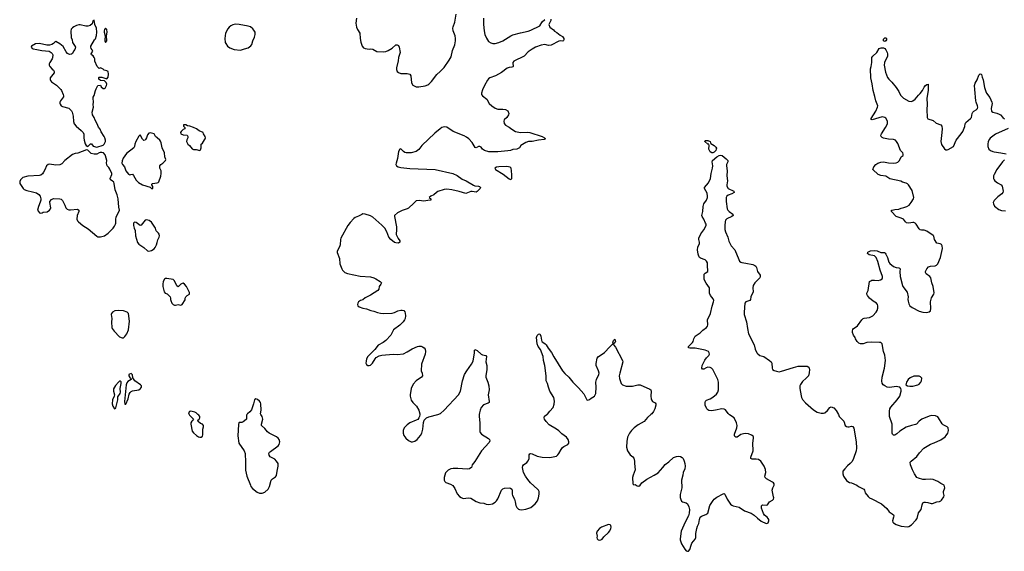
# Model space of a CAD drawing. Header units: inches. Extents: x 2005975 to 2217453, y 644152 to 846769.
# Tile 17 of 162: x 2047840 to 2063310, y 697852 to 706204. Entities that reach past the tile are written whole.
import ezdxf

# ---------------------------------------------------------------- set-up
doc = ezdxf.new("R2010")
doc.units = ezdxf.units.IN
doc.header["$MEASUREMENT"] = 0
for name, color, linetype in [('C0659', 7, 'Continuous'), ('C0669', 7, 'Continuous'), ('C0740', 7, 'Continuous'), ('C0750', 7, 'Continuous'), ('C0760', 7, 'Continuous')]:
    doc.layers.add(name, color=color, linetype=linetype)

msp = doc.modelspace()

# ---------------------------------------------------------------- linework, layer by layer
at = {"layer": 'C0659', "color": 6, "elevation": 400}
for points in [[(2050505, 700000), (2050510, 699991), (2050572, 699930), (2050562, 699910), (2050544, 699896), (2050530, 699870), (2050529, 699850), (2050550, 699741), (2050570, 699711), (2050619, 699670), (2050651, 699650), (2050670, 699644), (2050690, 699645), (2050710, 699659), (2050719, 699681), (2050719, 699770), (2050728, 699810), (2050726, 699830), (2050710, 699847), (2050681, 699861), (2050642, 699890), (2050638, 699910), (2050662, 699930), (2050669, 699950), (2050669, 699970), (2050653, 699990), (2050641, 700000)], [(2051411, 700000), (2051404, 699990), (2051401, 699970), (2051404, 699930), (2051399, 699921), (2051350, 699885), (2051330, 699878), (2051290, 699876), (2051285, 699870), (2051277, 699843), (2051267, 699667), (2051284, 699550), (2051368, 699430), (2051384, 699390), (2051390, 699250), (2051388, 699128), (2051407, 699030), (2051464, 698890), (2051473, 698870), (2051500, 698840), (2051570, 698781), (2051610, 698767), (2051650, 698767), (2051690, 698779), (2051746, 698830), (2051764, 698870), (2051792, 698968), (2051810, 698990), (2051858, 699022), (2051875, 699045), (2051883, 699110), (2051901, 699190), (2051899, 699230), (2051877, 699270), (2051850, 699298), (2051774, 699334), (2051760, 699360), (2051756, 699390), (2051765, 699410), (2051778, 699422), (2051900, 699510), (2051916, 699530), (2051928, 699570), (2051916, 699610), (2051901, 699630), (2051874, 699650), (2051760, 699710), (2051735, 699730), (2051690, 699782), (2051640, 699830), (2051637, 699850), (2051660, 699930), (2051652, 699972), (2051630, 700000)], [(2054125, 700000), (2054123, 699970), (2054113, 699947), (2054095, 699925), (2054070, 699910), (2053970, 699870), (2053930, 699841), (2053883, 699790), (2053866, 699750), (2053864, 699710), (2053877, 699670), (2053909, 699630), (2053950, 699593), (2053990, 699573), (2054010, 699571), (2054050, 699584), (2054083, 699610), (2054138, 699670), (2054159, 699710), (2054176, 699770), (2054185, 699875), (2054196, 699910), (2054210, 699930), (2054232, 699950), (2054270, 699967), (2054410, 700000), (2054411, 700000)], [(2055061, 700000), (2055059, 699970), (2055071, 699870), (2055069, 699769), (2055071, 699731), (2055077, 699717), (2055098, 699690), (2055204, 699624), (2055219, 699610), (2055227, 699587), (2055217, 699563), (2055093, 699430), (2054990, 699263), (2054950, 699213), (2054936, 699170), (2054930, 699164), (2054907, 699150), (2054870, 699141), (2054725, 699155), (2054650, 699153), (2054613, 699147), (2054570, 699128), (2054530, 699086), (2054510, 699010), (2054510, 698970), (2054518, 698950), (2054535, 698935), (2054610, 698907), (2054645, 698885), (2054677, 698837), (2054715, 698755), (2054750, 698712), (2054776, 698696), (2054810, 698683), (2054890, 698691), (2054930, 698686), (2055012, 698632), (2055070, 698616), (2055130, 698608), (2055170, 698591), (2055210, 698588), (2055270, 698597), (2055310, 698623), (2055330, 698647), (2055350, 698679), (2055408, 698810), (2055418, 698822), (2055430, 698832), (2055457, 698843), (2055530, 698849), (2055550, 698845), (2055572, 698830), (2055578, 698810), (2055577, 698750), (2055581, 698730), (2055615, 698670), (2055626, 698630), (2055633, 698570), (2055650, 698539), (2055675, 698515), (2055690, 698507), (2055724, 698504), (2055790, 698512), (2055870, 698542), (2055940, 698600), (2055974, 698646), (2055993, 698690), (2056001, 698750), (2055999, 698790), (2055991, 698811), (2055975, 698830), (2055867, 698927), (2055821, 698981), (2055786, 699030), (2055756, 699090), (2055740, 699170), (2055745, 699195), (2055756, 699210), (2055810, 699247), (2055830, 699273), (2055846, 699310), (2055847, 699370), (2055856, 699384), (2055870, 699389), (2055890, 699386), (2055970, 699345), (2056050, 699329), (2056170, 699325), (2056250, 699340), (2056272, 699348), (2056293, 699367), (2056311, 699389), (2056346, 699454), (2056370, 699483), (2056390, 699498), (2056452, 699530), (2056466, 699550), (2056470, 699570), (2056456, 699610), (2056430, 699646), (2056356, 699696), (2056310, 699743), (2056275, 699770), (2056161, 699841), (2056110, 699891), (2056083, 699930), (2056078, 699950), (2056083, 699977), (2056121, 700000)], [(2057755, 700000), (2057706, 699954), (2057652, 699890), (2057559, 699841), (2057492, 699790), (2057450, 699752), (2057420, 699710), (2057390, 699645), (2057377, 699577), (2057376, 699490), (2057390, 699430), (2057430, 699370), (2057474, 699334), (2057490, 699313), (2057501, 699270), (2057500, 699230), (2057509, 699130), (2057476, 699050), (2057470, 699010), (2057472, 698912), (2057490, 698894), (2057510, 698902), (2057543, 698883), (2057570, 698877), (2057590, 698889), (2057614, 698930), (2057692, 698988), (2057810, 699047), (2057870, 699087), (2057946, 699170), (2057982, 699218), (2058040, 699260), (2058110, 699326), (2058157, 699343), (2058190, 699349), (2058224, 699344), (2058250, 699327), (2058263, 699310), (2058281, 699270), (2058291, 699230), (2058294, 699190), (2058290, 699150), (2058264, 699090), (2058259, 699050), (2058238, 698970), (2058244, 698850), (2058216, 698744), (2058217, 698697), (2058225, 698665), (2058239, 698639), (2058251, 698630), (2058310, 698613), (2058330, 698598), (2058355, 698550), (2058363, 698510), (2058359, 698450), (2058349, 698410), (2058293, 698310), (2058233, 698170), (2058216, 698050), (2058215, 698030), (2058236, 697970), (2058290, 697885), (2058310, 697862), (2058330, 697852), (2058350, 697852), (2058370, 697882), (2058389, 697950), (2058402, 697978), (2058455, 698045), (2058461, 698070), (2058463, 698130), (2058480, 698210), (2058491, 698249), (2058510, 698290), (2058518, 698350), (2058531, 698389), (2058550, 698403), (2058619, 698430), (2058650, 698450), (2058682, 698570), (2058733, 698650), (2058750, 698670), (2058795, 698705), (2058890, 698757), (2058910, 698758), (2058920, 698750), (2058954, 698670), (2059010, 698594), (2059030, 698577), (2059050, 698567), (2059144, 698544), (2059230, 698490), (2059330, 698452), (2059380, 698420), (2059430, 698371), (2059490, 698327), (2059570, 698291), (2059590, 698292), (2059599, 698301), (2059609, 698330), (2059609, 698350), (2059601, 698370), (2059584, 698390), (2059541, 698421), (2059524, 698444), (2059494, 698530), (2059493, 698567), (2059510, 698582), (2059570, 698575), (2059590, 698583), (2059619, 698630), (2059667, 698653), (2059682, 698670), (2059687, 698690), (2059684, 698710), (2059664, 698810), (2059673, 698847), (2059696, 698890), (2059694, 698910), (2059682, 698930), (2059670, 698939), (2059573, 698993), (2059552, 699010), (2059545, 699030), (2059563, 699090), (2059559, 699139), (2059539, 699190), (2059486, 699266), (2059450, 699292), (2059410, 699299), (2059350, 699297), (2059327, 699310), (2059327, 699330), (2059365, 699430), (2059357, 699550), (2059368, 699628), (2059368, 699650), (2059362, 699662), (2059339, 699679), (2059290, 699696), (2059250, 699702), (2059210, 699700), (2059170, 699686), (2059110, 699644), (2059090, 699643), (2059076, 699656), (2059071, 699670), (2059072, 699690), (2059106, 699790), (2059111, 699830), (2059100, 699870), (2059065, 699950), (2058990, 699998), (2058988, 700000)]]:
    msp.add_lwpolyline(points, dxfattribs=at)
msp.add_lwpolyline([(2057090, 698272), (2056981, 698230), (2056951, 698210), (2056915, 698170), (2056904, 698136), (2056911, 698090), (2056906, 698070), (2056911, 698050), (2056930, 698031), (2056950, 698027), (2056970, 698031), (2056990, 698043), (2057019, 698081), (2057090, 698148), (2057110, 698175), (2057130, 698210), (2057133, 698230), (2057130, 698255), (2057115, 698270)], close=True, dxfattribs=at)
at = {"layer": 'C0669', "color": 6, "elevation": 400}
msp.add_lwpolyline([(2060702, 700000), (2060717, 699970), (2060790, 699896), (2060811, 699830), (2060830, 699815), (2060850, 699810), (2060870, 699809), (2060910, 699816), (2060930, 699812), (2060946, 699786), (2060984, 699570), (2060986, 699473), (2060982, 699430), (2060941, 699310), (2060918, 699262), (2060890, 699230), (2060845, 699195), (2060802, 699150), (2060775, 699110), (2060771, 699070), (2060783, 699030), (2060830, 698966), (2060850, 698947), (2060875, 698935), (2060910, 698928), (2060990, 698893), (2061021, 698870), (2061101, 698830), (2061113, 698810), (2061123, 698770), (2061170, 698711), (2061190, 698694), (2061230, 698679), (2061378, 698598), (2061466, 698526), (2061503, 698470), (2061530, 698450), (2061550, 698442), (2061567, 698427), (2061573, 698410), (2061570, 698390), (2061552, 698330), (2061559, 698310), (2061570, 698298), (2061610, 698274), (2061689, 698249), (2061790, 698239), (2061810, 698242), (2061850, 698270), (2061919, 698341), (2061940, 698370), (2061964, 698456), (2062004, 698510), (2062017, 698583), (2062030, 698611), (2062050, 698623), (2062074, 698626), (2062110, 698620), (2062161, 698601), (2062179, 698601), (2062250, 698630), (2062290, 698636), (2062310, 698644), (2062324, 698656), (2062361, 698710), (2062366, 698730), (2062354, 698770), (2062354, 698790), (2062374, 698850), (2062365, 698890), (2062310, 698918), (2062266, 698950), (2062190, 698981), (2062150, 698985), (2062070, 698979), (2062030, 698982), (2061961, 699001), (2061934, 699014), (2061897, 699070), (2061868, 699130), (2061837, 699210), (2061830, 699250), (2061845, 699270), (2061937, 699343), (2061979, 699401), (2062045, 699475), (2062150, 699534), (2062210, 699555), (2062310, 699603), (2062378, 699650), (2062398, 699670), (2062424, 699710), (2062434, 699750), (2062429, 699790), (2062413, 699810), (2062350, 699838), (2062333, 699853), (2062277, 699950), (2062264, 699964), (2062230, 699980), (2062170, 699985), (2062130, 699976), (2062012, 699928), (2061970, 699895), (2061930, 699851), (2061916, 699844), (2061850, 699831), (2061770, 699802), (2061670, 699737), (2061623, 699697), (2061590, 699678), (2061570, 699678), (2061555, 699690), (2061547, 699710), (2061546, 699850), (2061504, 699970), (2061504, 700000)], dxfattribs=at)
at = {"layer": 'C0740', "color": 6, "elevation": 400}
for points in [[(2049010, 706198), (2048990, 706186), (2048979, 706141), (2048949, 706111), (2048910, 706100), (2048880, 706100), (2048790, 706124), (2048770, 706125), (2048730, 706113), (2048690, 706092), (2048670, 706078), (2048650, 706053), (2048642, 706022), (2048650, 705922), (2048662, 705890), (2048670, 705845), (2048701, 705801), (2048716, 705770), (2048713, 705750), (2048705, 705735), (2048685, 705710), (2048667, 705673), (2048655, 705665), (2048630, 705658), (2048610, 705663), (2048590, 705675), (2048570, 705700), (2048521, 705781), (2048470, 705827), (2048410, 705861), (2048390, 705853), (2048371, 705830), (2048345, 705815), (2048310, 705804), (2048265, 705805), (2048150, 705830), (2048090, 705823), (2048026, 705790), (2048019, 705770), (2048036, 705750), (2048050, 705745), (2048110, 705737), (2048190, 705718), (2048302, 705710), (2048336, 705690), (2048350, 705671), (2048359, 705650), (2048355, 705605), (2048350, 705590), (2048311, 705530), (2048304, 705510), (2048305, 705490), (2048311, 705470), (2048350, 705427), (2048373, 705413), (2048383, 705390), (2048379, 705370), (2048318, 705290), (2048320, 705260), (2048322, 705250), (2048338, 705230), (2048418, 705178), (2048487, 705107), (2048498, 705090), (2048523, 705030), (2048529, 705010), (2048526, 704990), (2048479, 704930), (2048470, 704910), (2048469, 704890), (2048475, 704875), (2048493, 704853), (2048510, 704842), (2048612, 704812), (2048635, 704795), (2048653, 704773), (2048664, 704750), (2048679, 704690), (2048685, 704605), (2048695, 704570), (2048728, 704530), (2048804, 704464), (2048835, 704430), (2048845, 704405), (2048848, 704348), (2048855, 704310), (2048870, 704254), (2048882, 704230), (2048910, 704214), (2048950, 704254), (2048967, 704253), (2048996, 704216), (2049050, 704203), (2049150, 704231), (2049169, 704250), (2049179, 704270), (2049189, 704290), (2049189, 704310), (2049179, 704350), (2049169, 704370), (2049122, 704442), (2049105, 704485), (2049078, 704518), (2049059, 704570), (2049027, 704627), (2049010, 704669), (2048982, 704710), (2048979, 704750), (2048997, 704830), (2048993, 704870), (2049001, 704910), (2049001, 704930), (2048993, 704950), (2048993, 704987), (2049010, 705012), (2049029, 705090), (2049041, 705119), (2049070, 705172), (2049110, 705174), (2049118, 705150), (2049150, 705121), (2049170, 705123), (2049182, 705130), (2049206, 705170), (2049209, 705190), (2049199, 705219), (2049170, 705246), (2049110, 705248), (2049082, 705270), (2049084, 705296), (2049090, 705302), (2049130, 705302), (2049210, 705276), (2049230, 705302), (2049236, 705350), (2049229, 705390), (2049210, 705401), (2049169, 705409), (2049150, 705428), (2049110, 705448), (2049090, 705438), (2049058, 705470), (2049021, 705550), (2049021, 705590), (2049012, 705610), (2048995, 705635), (2048969, 705650), (2048962, 705670), (2048989, 705710), (2048979, 705730), (2048961, 705750), (2048956, 705770), (2048959, 705790), (2049014, 705886), (2049030, 705902), (2049045, 705955), (2049052, 706010), (2049047, 706070), (2049019, 706130)], [(2049190, 706072), (2049174, 706050), (2049169, 706030), (2049169, 706010), (2049183, 705950), (2049177, 705890), (2049179, 705870), (2049190, 705847), (2049210, 705870), (2049202, 705950), (2049214, 706010), (2049210, 706052)], [(2048890, 704162), (2048751, 704109), (2048710, 704101), (2048670, 704086), (2048551, 703990), (2048500, 703940), (2048470, 703924), (2048410, 703918), (2048310, 703932), (2048285, 703930), (2048261, 703910), (2048236, 703844), (2048215, 703810), (2048196, 703784), (2048170, 703763), (2048150, 703756), (2047966, 703746), (2047890, 703723), (2047851, 703690), (2047840, 703660), (2047844, 703630), (2047894, 703550), (2047910, 703534), (2047950, 703518), (2048042, 703502), (2048103, 703483), (2048139, 703459), (2048161, 703430), (2048174, 703390), (2048172, 703368), (2048164, 703336), (2048134, 703270), (2048121, 703210), (2048149, 703169), (2048170, 703162), (2048192, 703168), (2048210, 703181), (2048270, 703185), (2048310, 703211), (2048324, 703230), (2048329, 703250), (2048312, 703330), (2048315, 703350), (2048340, 703380), (2048370, 703393), (2048470, 703391), (2048490, 703382), (2048510, 703361), (2048548, 703290), (2048563, 703250), (2048585, 703225), (2048610, 703216), (2048636, 703216), (2048748, 703228), (2048770, 703211), (2048767, 703190), (2048745, 703130), (2048738, 703070), (2048746, 703046), (2048766, 703026), (2048834, 702970), (2048916, 702916), (2049050, 702801), (2049070, 702794), (2049110, 702791), (2049170, 702808), (2049230, 702850), (2049310, 702928), (2049330, 702959), (2049346, 702990), (2049350, 703010), (2049350, 703070), (2049356, 703104), (2049406, 703210), (2049397, 703257), (2049389, 703391), (2049373, 703453), (2049340, 703530), (2049326, 703630), (2049319, 703650), (2049294, 703674), (2049269, 703690), (2049259, 703710), (2049289, 703770), (2049289, 703790), (2049257, 703857), (2049242, 703882), (2049215, 703910), (2049205, 703950), (2049209, 703990), (2049190, 704066), (2049183, 704083), (2049158, 704110), (2049130, 704117), (2049103, 704117), (2049086, 704114), (2049050, 704089), (2049010, 704089), (2048964, 704104), (2048910, 704155)], [(2049390, 701634), (2049336, 701630), (2049296, 701610), (2049280, 701590), (2049276, 701570), (2049287, 701510), (2049282, 701450), (2049287, 701370), (2049295, 701350), (2049322, 701310), (2049410, 701224), (2049450, 701205), (2049470, 701208), (2049493, 701227), (2049522, 701270), (2049547, 701330), (2049567, 701470), (2049548, 701590), (2049528, 701610), (2049470, 701628)], [(2049590, 700643), (2049564, 700636), (2049557, 700630), (2049556, 700610), (2049570, 700585), (2049585, 700570), (2049592, 700550), (2049541, 700519), (2049523, 700497), (2049514, 700466), (2049487, 700207), (2049490, 700163), (2049510, 700162), (2049545, 700250), (2049560, 700320), (2049574, 700346), (2049590, 700363), (2049610, 700374), (2049710, 700390), (2049738, 700410), (2049752, 700430), (2049756, 700450), (2049740, 700470), (2049648, 700530), (2049620, 700580), (2049610, 700622)], [(2049410, 700525), (2049391, 700510), (2049344, 700456), (2049315, 700405), (2049315, 700370), (2049328, 700310), (2049325, 700290), (2049300, 700230), (2049293, 700170), (2049305, 700130), (2049330, 700093), (2049350, 700107), (2049382, 700230), (2049382, 700278), (2049419, 700330), (2049424, 700350), (2049420, 700410), (2049436, 700490), (2049434, 700514), (2049424, 700524)]]:
    msp.add_lwpolyline(points, close=True, dxfattribs=at)
for points in [[(2050000, 704347), (2049975, 704370), (2049950, 704409), (2049890, 704424), (2049870, 704422), (2049850, 704395), (2049833, 704350), (2049817, 704323), (2049810, 704313), (2049790, 704306), (2049770, 704325), (2049730, 704395), (2049710, 704373), (2049665, 704290), (2049649, 704250), (2049642, 704210), (2049632, 704190), (2049517, 704103), (2049465, 704030), (2049450, 703986), (2049447, 703950), (2049454, 703930), (2049484, 703890), (2049510, 703831), (2049550, 703779), (2049570, 703765), (2049586, 703774), (2049610, 703776), (2049630, 703756), (2049670, 703685), (2049706, 703646), (2049770, 703609), (2049890, 703572), (2049910, 703552), (2049930, 703554), (2049934, 703570), (2049930, 703586), (2049915, 703610), (2049918, 703622), (2049926, 703630), (2050000, 703639)], [(2050000, 702871), (2049986, 702886), (2049974, 702930), (2049910, 703025), (2049874, 703050), (2049830, 703059), (2049810, 703053), (2049750, 702976), (2049730, 702972), (2049670, 703018), (2049650, 703024), (2049640, 703020), (2049628, 703010), (2049627, 702970), (2049636, 702930), (2049654, 702890), (2049659, 702810), (2049690, 702706), (2049710, 702679), (2049790, 702627), (2049850, 702574), (2049870, 702567), (2049910, 702577), (2049950, 702604), (2049970, 702627), (2049989, 702669), (2050000, 702706)]]:
    msp.add_lwpolyline(points, dxfattribs=at)
at = {"layer": 'C0750', "color": 6, "elevation": 400}
for points in [[(2056186, 706210), (2056183, 706190), (2056155, 706130), (2056170, 706087), (2056227, 706047), (2056245, 706025), (2056281, 706001), (2056330, 705959), (2056370, 705941), (2056391, 705909), (2056391, 705889), (2056385, 705875), (2056371, 705869), (2056330, 705870), (2056310, 705865), (2056190, 705805), (2056150, 705801), (2056090, 705813), (2056035, 705805), (2055946, 705774), (2055890, 705743), (2055830, 705697), (2055768, 705632), (2055602, 705550), (2055586, 705530), (2055587, 705510), (2055595, 705485), (2055595, 705470), (2055590, 705465), (2055570, 705457), (2055530, 705454), (2055497, 705443), (2055408, 705372), (2055316, 705324), (2055229, 705291), (2055205, 705275), (2055190, 705256), (2055140, 705170), (2055110, 705101), (2055095, 705050), (2055098, 705030), (2055109, 705010), (2055177, 704957), (2055216, 704890), (2055259, 704850), (2055310, 704813), (2055350, 704797), (2055430, 704797), (2055473, 704793), (2055510, 704770), (2055527, 704730), (2055521, 704710), (2055493, 704670), (2055453, 704630), (2055445, 704610), (2055451, 704571), (2055470, 704546), (2055530, 704517), (2055570, 704482), (2055629, 704449), (2055710, 704431), (2055816, 704436), (2055853, 704433), (2056050, 704370), (2056083, 704350), (2056103, 704330), (2056080, 704320), (2055990, 704311), (2055890, 704290), (2055832, 704288), (2055790, 704277), (2055716, 704230), (2055694, 704190), (2055650, 704172), (2055590, 704164), (2055550, 704150), (2055510, 704143), (2055350, 704126), (2055209, 704129), (2055140, 704150), (2055113, 704170), (2055090, 704200), (2055070, 704213), (2055050, 704210), (2055010, 704189), (2054995, 704195), (2054950, 704276), (2054898, 704330), (2054861, 704361), (2054822, 704382), (2054650, 704446), (2054550, 704514), (2054510, 704520), (2054472, 704508), (2054448, 704492), (2054361, 704419), (2054156, 704230), (2054110, 704163), (2054070, 704135), (2053990, 704115), (2053911, 704111), (2053890, 704118), (2053871, 704131), (2053830, 704173), (2053810, 704171), (2053790, 704133), (2053777, 704023), (2053753, 703950), (2053752, 703930), (2053760, 703910), (2053787, 703890), (2053830, 703880), (2053970, 703865), (2054370, 703852), (2054644, 703790), (2054715, 703755), (2054790, 703697), (2054852, 703670), (2054970, 703603), (2054990, 703595), (2055049, 703589), (2055062, 703582), (2055079, 703570), (2055075, 703550), (2055030, 703505), (2055010, 703494), (2054950, 703505), (2054930, 703503), (2054850, 703472), (2054744, 703504), (2054630, 703529), (2054550, 703540), (2054510, 703534), (2054410, 703503), (2054389, 703491), (2054346, 703454), (2054297, 703430), (2054274, 703410), (2054297, 703390), (2054301, 703370), (2054250, 703365), (2054190, 703351), (2054115, 703365), (2054070, 703358), (2054030, 703324), (2053950, 703242), (2053930, 703230), (2053851, 703209), (2053776, 703170), (2053731, 703130), (2053726, 703110), (2053761, 702950), (2053762, 702910), (2053753, 702830), (2053784, 702764), (2053811, 702729), (2053813, 702710), (2053790, 702692), (2053750, 702696), (2053730, 702706), (2053670, 702749), (2053639, 702790), (2053609, 702870), (2053575, 702930), (2053530, 702978), (2053390, 703102), (2053350, 703124), (2053270, 703151), (2053230, 703152), (2053214, 703146), (2053165, 703115), (2053110, 703094), (2053090, 703081), (2053030, 703016), (2052997, 702970), (2052888, 702772), (2052881, 702750), (2052875, 702665), (2052867, 702633), (2052829, 702570), (2052830, 702545), (2052865, 702450), (2052869, 702369), (2052899, 702290), (2052910, 702270), (2052930, 702249), (2052950, 702234), (2052990, 702218), (2053190, 702177), (2053350, 702164), (2053403, 702150), (2053435, 702135), (2053505, 702090), (2053522, 702070), (2053514, 702050), (2053486, 702010), (2053480, 701970), (2053468, 701950), (2053350, 701876), (2053267, 701833), (2053230, 701805), (2053192, 701790), (2053165, 701770), (2053151, 701750), (2053146, 701730), (2053152, 701710), (2053175, 701695), (2053230, 701674), (2053290, 701659), (2053355, 701635), (2053404, 701624), (2053462, 701602), (2053510, 701592), (2053550, 701588), (2053690, 701591), (2053730, 701604), (2053783, 701630), (2053830, 701640), (2053850, 701640), (2053873, 701633), (2053890, 701614), (2053896, 701596), (2053899, 701550), (2053894, 701510), (2053887, 701490), (2053863, 701457), (2053813, 701407), (2053712, 701330), (2053670, 701250), (2053595, 701165), (2053550, 701133), (2053470, 701090), (2053419, 701021), (2053370, 700977), (2053310, 700913), (2053290, 700875), (2053282, 700838), (2053280, 700810), (2053290, 700785), (2053310, 700769), (2053330, 700770), (2053350, 700779), (2053385, 700810), (2053424, 700876), (2053442, 700898), (2053490, 700922), (2053527, 700933), (2053710, 700948), (2053770, 700944), (2053870, 700957), (2053930, 700986), (2054005, 701035), (2054090, 701070), (2054110, 701074), (2054150, 701073), (2054170, 701067), (2054196, 701050), (2054209, 701029), (2054217, 700990), (2054211, 700950), (2054151, 700790), (2054150, 700690), (2054165, 700650), (2054168, 700610), (2054154, 700586), (2054070, 700531), (2054022, 700478), (2053993, 700410), (2053976, 700310), (2053975, 700290), (2053990, 700227), (2054015, 700190), (2054072, 700132), (2054112, 700070), (2054125, 700010), (2054125, 700000)], [(2053132, 706230), (2053122, 706150), (2053134, 706086), (2053149, 706049), (2053186, 705990), (2053189, 705910), (2053200, 705850), (2053222, 705790), (2053243, 705763), (2053270, 705753), (2053330, 705740), (2053356, 705744), (2053390, 705739), (2053450, 705706), (2053550, 705701), (2053590, 705706), (2053630, 705722), (2053690, 705756), (2053750, 705807), (2053771, 705810), (2053790, 705798), (2053804, 705770), (2053815, 705690), (2053790, 705610), (2053784, 705556), (2053761, 705450), (2053761, 705421), (2053772, 705392), (2053794, 705374), (2053830, 705360), (2053930, 705358), (2053970, 705350), (2053983, 705323), (2053996, 705210), (2054018, 705178), (2054056, 705156), (2054070, 705150), (2054110, 705149), (2054210, 705165), (2054250, 705180), (2054270, 705193), (2054310, 705232), (2054396, 705344), (2054448, 705390), (2054507, 705453), (2054590, 705570), (2054617, 705623), (2054640, 705720), (2054677, 705810), (2054688, 705870), (2054688, 705910), (2054682, 705950), (2054651, 706030), (2054644, 706070), (2054648, 706090), (2054677, 706163), (2054698, 706290)], [(2055129, 706230), (2055129, 706131), (2055138, 706030), (2055150, 705971), (2055172, 705912), (2055204, 705864), (2055241, 705841), (2055272, 705832), (2055310, 705832), (2055370, 705848), (2055430, 705874), (2055556, 705950), (2055590, 705966), (2055710, 706000), (2055830, 706023), (2055870, 706037), (2056013, 706110), (2056048, 706170), (2056090, 706207)], [(2050000, 703639), (2050001, 703639), (2050015, 703645), (2050024, 703656), (2050055, 703745), (2050064, 703790), (2050061, 703830), (2050041, 703870), (2050043, 703910), (2050055, 703930), (2050090, 703950), (2050121, 703979), (2050131, 703990), (2050135, 704010), (2050121, 704050), (2050115, 704110), (2050078, 704190), (2050061, 704270), (2050050, 704296), (2050040, 704310), (2050000, 704347)], [(2058988, 700000), (2058970, 700018), (2058930, 700074), (2058910, 700086), (2058870, 700090), (2058770, 700067), (2058710, 700061), (2058666, 700066), (2058650, 700074), (2058634, 700090), (2058611, 700150), (2058608, 700190), (2058614, 700210), (2058633, 700227), (2058690, 700249), (2058730, 700273), (2058790, 700323), (2058811, 700350), (2058820, 700390), (2058821, 700442), (2058818, 700510), (2058811, 700550), (2058730, 700710), (2058710, 700728), (2058690, 700739), (2058650, 700746), (2058623, 700737), (2058590, 700716), (2058570, 700712), (2058557, 700730), (2058564, 700770), (2058603, 700857), (2058628, 700892), (2058668, 700930), (2058679, 700950), (2058675, 700970), (2058660, 700990), (2058610, 701011), (2058450, 701043), (2058430, 701046), (2058370, 701043), (2058346, 701050), (2058349, 701070), (2058411, 701130), (2058421, 701150), (2058430, 701190), (2058453, 701230), (2058530, 701285), (2058574, 701326), (2058632, 701368), (2058648, 701390), (2058653, 701410), (2058645, 701490), (2058693, 701590), (2058719, 701701), (2058742, 701770), (2058744, 701790), (2058736, 701816), (2058696, 701870), (2058678, 701910), (2058678, 701990), (2058623, 702063), (2058600, 702110), (2058596, 702130), (2058592, 702188), (2058595, 702205), (2058610, 702224), (2058650, 702250), (2058653, 702267), (2058646, 702326), (2058646, 702386), (2058633, 702410), (2058610, 702430), (2058537, 702457), (2058522, 702470), (2058510, 702490), (2058500, 702520), (2058490, 702590), (2058496, 702630), (2058518, 702690), (2058518, 702710), (2058509, 702750), (2058510, 702770), (2058539, 702841), (2058590, 702905), (2058623, 702970), (2058623, 702990), (2058616, 703010), (2058590, 703070), (2058563, 703110), (2058559, 703130), (2058575, 703190), (2058579, 703270), (2058587, 703310), (2058630, 703370), (2058645, 703410), (2058648, 703430), (2058639, 703479), (2058599, 703550), (2058601, 703570), (2058661, 703639), (2058693, 703707), (2058706, 703790), (2058726, 703870), (2058729, 703910), (2058717, 703970), (2058727, 703990), (2058794, 704050), (2058830, 704069), (2058854, 704074), (2058875, 704070), (2058938, 704018), (2058964, 703990), (2058967, 703970), (2058947, 703930), (2058944, 703910), (2058957, 703830), (2058952, 703752), (2058958, 703670), (2058949, 703610), (2058951, 703590), (2058971, 703551), (2059061, 703510), (2059063, 703490), (2059030, 703466), (2058970, 703448), (2058949, 703431), (2058942, 703410), (2058938, 703350), (2058953, 703233), (2058966, 703210), (2058986, 703190), (2059044, 703150), (2059048, 703130), (2059030, 703110), (2058950, 703078), (2058928, 703052), (2058922, 703030), (2058917, 702970), (2058921, 702910), (2058929, 702870), (2058967, 702787), (2058984, 702724), (2059001, 702681), (2059020, 702650), (2059077, 702590), (2059136, 702436), (2059151, 702411), (2059170, 702393), (2059187, 702387), (2059250, 702379), (2059356, 702356), (2059390, 702341), (2059404, 702330), (2059417, 702310), (2059434, 702250), (2059473, 702190), (2059474, 702170), (2059466, 702150), (2059388, 702070), (2059366, 702030), (2059359, 701990), (2059362, 701930), (2059329, 701851), (2059324, 701810), (2059309, 701791), (2059251, 701769), (2059235, 701750), (2059220, 701610), (2059222, 701570), (2059258, 701458), (2059274, 701354), (2059293, 701270), (2059378, 701098), (2059397, 701030), (2059423, 700970), (2059435, 700955), (2059469, 700929), (2059530, 700912), (2059623, 700850), (2059644, 700830), (2059656, 700810), (2059664, 700730), (2059670, 700710), (2059694, 700694), (2059730, 700680), (2059770, 700673), (2059810, 700681), (2060000, 700738)], [(2050000, 702706), (2050012, 702748), (2050033, 702790), (2050036, 702810), (2050032, 702832), (2050021, 702850), (2050000, 702871)], [(2056121, 700000), (2056133, 700007), (2056167, 700053), (2056219, 700110), (2056238, 700162), (2056244, 700210), (2056233, 700270), (2056170, 700370), (2056147, 700430), (2056131, 700491), (2056113, 700530), (2056110, 700550), (2056113, 700610), (2056091, 700771), (2056069, 700850), (2056064, 700910), (2056021, 701021), (2055988, 701070), (2055970, 701114), (2055959, 701210), (2055970, 701243), (2055990, 701263), (2056010, 701271), (2056028, 701230), (2056037, 701170), (2056045, 701150), (2056057, 701137), (2056094, 701114), (2056114, 701094), (2056142, 701042), (2056194, 700974), (2056230, 700905), (2056370, 700685), (2056404, 700644), (2056470, 700588), (2056531, 700510), (2056622, 700422), (2056705, 700325), (2056726, 700286), (2056749, 700230), (2056767, 700227), (2056790, 700237), (2056820, 700260), (2056870, 700289), (2056890, 700330), (2056898, 700430), (2056892, 700510), (2056902, 700550), (2056938, 700630), (2056942, 700650), (2056932, 700690), (2056895, 700770), (2056895, 700805), (2056913, 700887), (2056932, 700910), (2056993, 700947), (2057026, 700974), (2057110, 701067), (2057150, 701103), (2057168, 701110), (2057161, 701121), (2057165, 701150), (2057170, 701166), (2057190, 701187), (2057202, 701150), (2057190, 701125), (2057171, 701110), (2057176, 701090), (2057201, 701061), (2057311, 700850), (2057317, 700830), (2057268, 700650), (2057261, 700610), (2057266, 700566), (2057290, 700490), (2057310, 700466), (2057370, 700447), (2057470, 700446), (2057550, 700466), (2057590, 700465), (2057741, 700401), (2057754, 700390), (2057761, 700370), (2057758, 700290), (2057760, 700250), (2057765, 700230), (2057784, 700204), (2057823, 700183), (2057834, 700170), (2057835, 700150), (2057817, 700090), (2057797, 700050), (2057770, 700014), (2057755, 700000)], [(2054411, 700000), (2054450, 700018), (2054510, 700069), (2054736, 700310), (2054767, 700370), (2054797, 700530), (2054828, 700630), (2054864, 700690), (2054940, 700790), (2054962, 700838), (2054986, 700970), (2054986, 701014), (2054990, 701025), (2055030, 701007), (2055090, 700950), (2055110, 700941), (2055161, 700930), (2055174, 700914), (2055163, 700830), (2055179, 700770), (2055180, 700710), (2055163, 700610), (2055166, 700590), (2055196, 700510), (2055212, 700450), (2055214, 700390), (2055200, 700310), (2055217, 700203), (2055214, 700190), (2055202, 700178), (2055127, 700153), (2055090, 700112), (2055072, 700070), (2055063, 700030), (2055061, 700000)], [(2051630, 700000), (2051622, 700010), (2051636, 700070), (2051631, 700171), (2051625, 700190), (2051610, 700209), (2051576, 700236), (2051550, 700247), (2051530, 700233), (2051515, 700170), (2051483, 700077), (2051456, 700044), (2051417, 700010), (2051411, 700000)], [(2050641, 700000), (2050610, 700025), (2050590, 700036), (2050530, 700054), (2050510, 700049), (2050491, 700030), (2050499, 700010), (2050505, 700000)]]:
    msp.add_lwpolyline(points, dxfattribs=at)
at = {"layer": 'C0750', "color": 6}
for points, elevation in [([(2051229, 706132), (2051190, 706125), (2051158, 706110), (2051130, 706087), (2051110, 706059), (2051072, 705990), (2051064, 705910), (2051068, 705848), (2051076, 705830), (2051104, 705790), (2051142, 705762), (2051210, 705735), (2051310, 705724), (2051370, 705748), (2051430, 705762), (2051470, 705791), (2051485, 705815), (2051501, 705870), (2051530, 705930), (2051539, 705970), (2051537, 706010), (2051521, 706041), (2051502, 706062), (2051465, 706090), (2051430, 706103), (2051290, 706131)], 400), ([(2050450, 704551), (2050412, 704550), (2050416, 704530), (2050432, 704508), (2050434, 704490), (2050410, 704481), (2050379, 704450), (2050368, 704430), (2050371, 704411), (2050410, 704396), (2050471, 704390), (2050481, 704370), (2050479, 704350), (2050464, 704316), (2050463, 704290), (2050483, 704250), (2050510, 704228), (2050550, 704176), (2050570, 704166), (2050614, 704166), (2050670, 704148), (2050682, 704158), (2050692, 704190), (2050690, 704251), (2050710, 704265), (2050741, 704319), (2050753, 704330), (2050761, 704350), (2050756, 704370), (2050729, 704410), (2050724, 704430), (2050660, 704460), (2050617, 704490), (2050573, 704510), (2050515, 704530), (2050477, 704537)], 400), ([(2058713, 704113), (2058686, 704126), (2058669, 704168), (2058670, 704230), (2058666, 704246), (2058650, 704250), (2058603, 704290), (2058610, 704305), (2058650, 704306), (2058690, 704292), (2058692, 704270), (2058700, 704260), (2058750, 704230), (2058779, 704199), (2058786, 704186), (2058785, 704170), (2058778, 704150), (2058750, 704122), (2058730, 704114)], 400), ([(2055496, 703896), (2055366, 703894), (2055332, 703888), (2055304, 703870), (2055315, 703850), (2055436, 703776), (2055530, 703703), (2055550, 703692), (2055563, 703697), (2055570, 703707), (2055573, 703767), (2055569, 703829), (2055560, 703870), (2055547, 703887)], 500), ([(2050150, 702140), (2050130, 702138), (2050116, 702130), (2050095, 702090), (2050088, 702050), (2050088, 702010), (2050111, 701930), (2050128, 701908), (2050156, 701896), (2050205, 701850), (2050211, 701830), (2050208, 701810), (2050213, 701790), (2050230, 701751), (2050250, 701731), (2050270, 701720), (2050290, 701720), (2050330, 701731), (2050370, 701721), (2050390, 701731), (2050438, 701802), (2050442, 701810), (2050439, 701830), (2050449, 701850), (2050470, 701871), (2050510, 701894), (2050510, 701918), (2050490, 701948), (2050483, 701970), (2050460, 702010), (2050430, 702049), (2050410, 702065), (2050390, 702061), (2050370, 702050), (2050330, 702009), (2050310, 702024), (2050270, 702102), (2050250, 702121)], 400)]:
    msp.add_lwpolyline(points, close=True, dxfattribs=dict(at, elevation=elevation))
at = {"layer": 'C0760', "color": 6, "elevation": 400}
for points in [[(2061430, 705862), (2061410, 705870), (2061410, 705898), (2061430, 705917), (2061450, 705921), (2061461, 705910), (2061461, 705890), (2061450, 705870)], [(2061890, 700606), (2061830, 700576), (2061799, 700550), (2061775, 700510), (2061765, 700470), (2061791, 700451), (2061827, 700447), (2061870, 700449), (2061950, 700466), (2061970, 700479), (2061998, 700510), (2062010, 700530), (2062012, 700570), (2061995, 700595), (2061970, 700605)]]:
    msp.add_lwpolyline(points, close=True, dxfattribs=at)
for points in [[(2061504, 700000), (2061504, 700056), (2061513, 700090), (2061526, 700114), (2061628, 700230), (2061670, 700287), (2061688, 700370), (2061690, 700390), (2061684, 700410), (2061670, 700430), (2061637, 700437), (2061610, 700439), (2061512, 700428), (2061470, 700433), (2061430, 700451), (2061406, 700470), (2061390, 700494), (2061384, 700524), (2061390, 700590), (2061426, 700730), (2061441, 700850), (2061434, 700934), (2061410, 700993), (2061390, 701113), (2061370, 701130), (2061350, 701134), (2061223, 701137), (2061150, 701130), (2061090, 701110), (2061050, 701112), (2061024, 701124), (2061000, 701150), (2060974, 701190), (2060967, 701210), (2060938, 701250), (2060925, 701290), (2060924, 701316), (2060930, 701336), (2060941, 701350), (2060983, 701377), (2061003, 701397), (2061070, 701491), (2061090, 701510), (2061110, 701517), (2061190, 701525), (2061245, 701550), (2061295, 701610), (2061310, 701636), (2061322, 701670), (2061324, 701710), (2061317, 701730), (2061299, 701750), (2061250, 701781), (2061190, 701831), (2061161, 701870), (2061152, 701890), (2061152, 701910), (2061173, 701950), (2061193, 702090), (2061210, 702104), (2061230, 702112), (2061270, 702114), (2061330, 702109), (2061364, 702116), (2061388, 702132), (2061395, 702150), (2061395, 702170), (2061361, 702270), (2061325, 702405), (2061297, 702470), (2061270, 702496), (2061188, 702510), (2061160, 702530), (2061167, 702550), (2061209, 702571), (2061270, 702579), (2061310, 702572), (2061370, 702544), (2061425, 702545), (2061438, 702538), (2061450, 702522), (2061473, 702470), (2061494, 702394), (2061510, 702373), (2061570, 702329), (2061610, 702313), (2061650, 702308), (2061663, 702303), (2061671, 702291), (2061668, 702248), (2061675, 702170), (2061708, 702030), (2061717, 702010), (2061785, 701925), (2061799, 701850), (2061796, 701810), (2061801, 701781), (2061810, 701741), (2061826, 701710), (2061860, 701680), (2061970, 701623), (2062030, 701608), (2062090, 701602), (2062127, 701613), (2062148, 701632), (2062155, 701665), (2062148, 701770), (2062168, 701832), (2062204, 701890), (2062209, 701911), (2062194, 702010), (2062170, 702070), (2062157, 702150), (2062139, 702170), (2062081, 702210), (2062071, 702230), (2062071, 702250), (2062091, 702290), (2062120, 702320), (2062150, 702330), (2062221, 702339), (2062245, 702350), (2062264, 702370), (2062308, 702470), (2062336, 702610), (2062332, 702650), (2062321, 702670), (2062302, 702682), (2062250, 702694), (2062215, 702750), (2062201, 702801), (2062190, 702816), (2062090, 702884), (2062050, 702896), (2062010, 702897), (2061985, 702905), (2061970, 702918), (2061925, 702990), (2061907, 703010), (2061890, 703016), (2061870, 703017), (2061810, 703007), (2061775, 703015), (2061756, 703030), (2061725, 703070), (2061690, 703087), (2061612, 703112), (2061537, 703190), (2061539, 703210), (2061546, 703214), (2061590, 703222), (2061650, 703226), (2061690, 703244), (2061730, 703252), (2061776, 703270), (2061813, 703290), (2061848, 703330), (2061884, 703390), (2061887, 703413), (2061862, 703522), (2061805, 703610), (2061790, 703625), (2061770, 703636), (2061710, 703652), (2061685, 703665), (2061510, 703703), (2061450, 703745), (2061370, 703754), (2061330, 703770), (2061246, 703850), (2061261, 703890), (2061290, 703930), (2061320, 703950), (2061370, 703967), (2061413, 703973), (2061490, 703957), (2061570, 703951), (2061610, 703955), (2061635, 703965), (2061662, 703990), (2061690, 704051), (2061719, 704070), (2061723, 704090), (2061713, 704110), (2061680, 704150), (2061639, 704258), (2061618, 704290), (2061600, 704310), (2061570, 704324), (2061490, 704328), (2061410, 704341), (2061391, 704351), (2061373, 704370), (2061371, 704390), (2061380, 704410), (2061445, 704510), (2061472, 704570), (2061473, 704610), (2061450, 704655), (2061433, 704670), (2061390, 704679), (2061232, 704632), (2061217, 704637), (2061216, 704650), (2061290, 704767), (2061316, 704830), (2061320, 704850), (2061292, 704930), (2061277, 704997), (2061247, 705090), (2061236, 705196), (2061215, 705290), (2061207, 705430), (2061220, 705470), (2061230, 705530), (2061227, 705610), (2061243, 705630), (2061308, 705690), (2061346, 705750), (2061377, 705763), (2061410, 705761), (2061431, 705751), (2061450, 705730), (2061471, 705690), (2061475, 705670), (2061473, 705630), (2061429, 705531), (2061421, 705490), (2061442, 705382), (2061476, 705296), (2061493, 705270), (2061542, 705222), (2061610, 705140), (2061650, 705076), (2061676, 705016), (2061725, 704970), (2061810, 704925), (2061850, 704919), (2061870, 704928), (2061910, 704957), (2061962, 705018), (2061990, 705044), (2062024, 705090), (2062050, 705145), (2062069, 705170), (2062090, 705186), (2062112, 705192), (2062115, 705155), (2062112, 705090), (2062091, 704969), (2062100, 704870), (2062094, 704794), (2062098, 704670), (2062110, 704648), (2062190, 704618), (2062240, 704580), (2062310, 704553), (2062327, 704530), (2062332, 704490), (2062328, 704430), (2062310, 704290), (2062325, 704245), (2062370, 704176), (2062390, 704161), (2062410, 704157), (2062430, 704163), (2062510, 704211), (2062554, 704310), (2062634, 704410), (2062659, 704450), (2062690, 704527), (2062696, 704570), (2062706, 704590), (2062781, 704650), (2062793, 704670), (2062805, 704730), (2062814, 704750), (2062831, 704769), (2062870, 704789), (2062888, 704810), (2062892, 704830), (2062888, 704850), (2062866, 704906), (2062861, 704930), (2062849, 705110), (2062840, 705170), (2062850, 705205), (2062881, 705259), (2062910, 705333), (2062930, 705351), (2062947, 705347), (2062950, 705342), (2062960, 705300), (2062978, 705258), (2062997, 705137), (2063017, 705077), (2063030, 705050), (2063081, 704981), (2063115, 704910), (2063121, 704890), (2063105, 704810), (2063110, 704768), (2063130, 704750), (2063190, 704737), (2063230, 704722), (2063248, 704708), (2063285, 704665), (2063310, 704647)], [(2063370, 704495), (2063173, 704407), (2063090, 704343), (2063075, 704325), (2063058, 704290), (2063049, 704250), (2063050, 704210), (2063068, 704170), (2063091, 704151), (2063130, 704132), (2063150, 704127), (2063254, 704114), (2063337, 704097)], [(2063310, 704003), (2063279, 703970), (2063190, 703850), (2063148, 703772), (2063140, 703750), (2063141, 703710), (2063149, 703689), (2063163, 703670), (2063201, 703641), (2063259, 703610), (2063278, 703590), (2063294, 703510), (2063287, 703490), (2063271, 703470), (2063210, 703423), (2063150, 703364), (2063135, 703330), (2063138, 703310), (2063155, 703275), (2063221, 703221), (2063264, 703204), (2063330, 703203)], [(2060000, 700738), (2060070, 700759), (2060190, 700762), (2060210, 700760), (2060230, 700750), (2060244, 700730), (2060249, 700710), (2060245, 700655), (2060232, 700610), (2060199, 700570), (2060140, 700520), (2060107, 700473), (2060097, 700450), (2060098, 700410), (2060116, 700296), (2060123, 700270), (2060139, 700239), (2060187, 700187), (2060310, 700076), (2060370, 700038), (2060430, 700020), (2060470, 700020), (2060490, 700030), (2060530, 700064), (2060570, 700113), (2060590, 700121), (2060630, 700105), (2060670, 700062), (2060702, 700000)]]:
    msp.add_lwpolyline(points, dxfattribs=at)

doc.saveas('drawing.dxf')
